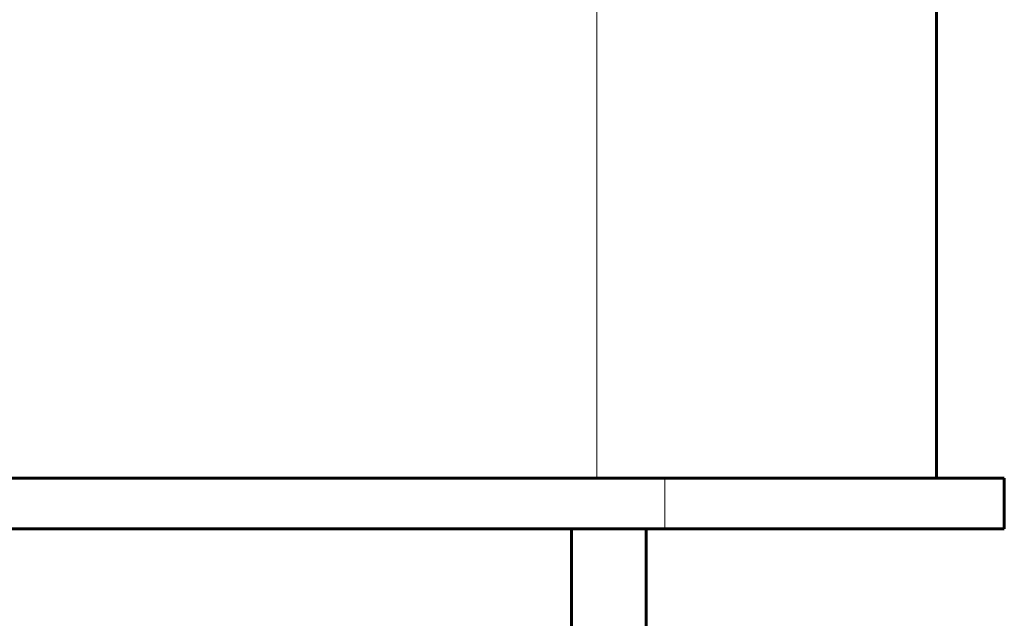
# Model space of a CAD drawing. Header units: millimetres. Extents: x 0 to 297, y 0 to 420.
# Tile 12 of 24: x 239 to 268, y 117 to 135. Entities that reach past the tile are written whole.
import ezdxf

# ---------------------------------------------------------------- set-up
doc = ezdxf.new("R2010")
doc.units = ezdxf.units.MM
doc.linetypes.add('K5LT_BASIC', pattern=[0])
doc.linetypes.add('K5LT_THIN', pattern=[0])
doc.layers.add('Системный слой', color=7, linetype='Continuous')

msp = doc.modelspace()

# ---------------------------------------------------------------- linework, layer by layer
at = {"layer": 'Системный слой', "color": 7, "linetype": 'K5LT_THIN', "lineweight": 18}
for p, q in [((255.569, 121.03), (255.569, 183.03)), ((257.569, 119.53), (257.569, 121.03))]:
    msp.add_line(p, q, dxfattribs=at)
at = {"layer": 'Системный слой', "color": 150, "linetype": 'K5LT_BASIC', "lineweight": 60, "true_color": 0x0080ff}
for p, q in [((265.569, 121.03), (265.569, 183.03)), ((220.069, 121.03), (257.569, 121.03)), ((257.569, 121.03), (267.569, 121.03)), ((267.569, 119.53), (267.569, 121.03)), ((220.069, 119.53), (257.569, 119.53)), ((254.819, 103.53), (254.819, 119.53)), ((257.019, 119.53), (257.019, 103.53)), ((257.569, 119.53), (267.569, 119.53))]:
    msp.add_line(p, q, dxfattribs=at)

doc.saveas('drawing.dxf')
